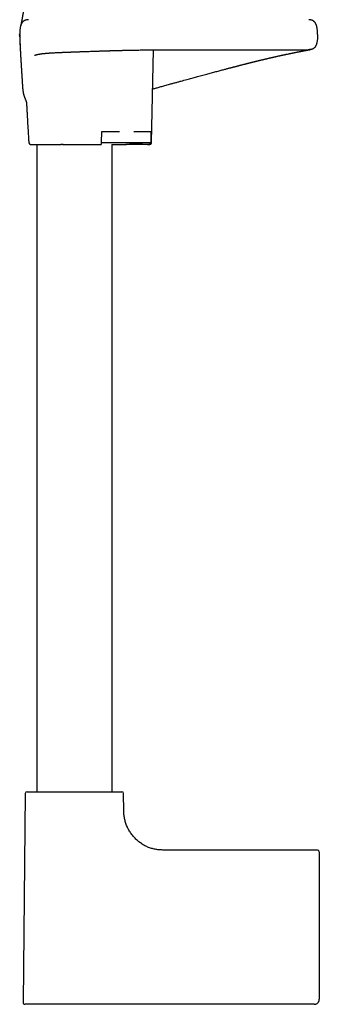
# Model space of a CAD drawing. Header units: millimetres. Extents: x 8 to 891, y 12 to 2136.
# Tile 13 of 21: x 148 to 236, y 1370 to 1657. Entities that reach past the tile are written whole.
import ezdxf

# ---------------------------------------------------------------- set-up
doc = ezdxf.new("R2010")
doc.units = ezdxf.units.MM

msp = doc.modelspace()

# ---------------------------------------------------------------- linework, layer by layer
at = {"color": 7, "linetype": 'Continuous', "lineweight": 30}
for p, q in [((148.48, 1652.76), (148.49, 1652.57)), ((148.48, 1652.76), (148.5, 1652.76)), ((187, 1621.25), (187.6, 1648.33)), ((192.48, 1648.36), (232.77, 1648.36)), ((172.38, 1621.25), (172.51, 1624.55)), ((172.96, 1624.55), (177.68, 1624.55)), ((181.78, 1624.55), (186.49, 1624.55)), ((186.83, 1624.55), (186.83, 1621.25)), ((153.48, 1620.76), (153.48, 1431.95)), ((161.16, 1620.76), (170.51, 1620.76)), ((175.48, 1431.95), (175.48, 1620.76)), ((185.09, 1620.76), (179.48, 1620.76)), ((186.3, 1620.76), (185.09, 1620.76)), ((186.32, 1620.76), (186.3, 1620.76)), ((150.13, 1431.45), (149.49, 1370.47)), ((178.89, 1426.25), (178.84, 1431.45)), ((235.48, 1414.96), (190.3, 1414.96)), ((235.98, 1414.46), (235.98, 1400.43)), ((235.98, 1400.43), (235.98, 1371.46)), ((234.48, 1369.96), (164.48, 1369.96)), ((234.7, 1369.98), (234.7, 1369.98)), ((235.93, 1371.1), (235.93, 1371.1))]:
    msp.add_line(p, q, dxfattribs=at)
at = {"color": 7, "linetype": 'Continuous', "lineweight": 30, "flags": 128}
for points in [[(172.38, 1621.25), (174.78, 1621.25), (177.19, 1621.25), (179.6, 1621.25), (182.01, 1621.25), (184.42, 1621.25), (186.83, 1621.25)], [(175.35, 1620.76), (175.35, 1620.76), (175.37, 1620.76), (175.42, 1620.76), (175.5, 1620.76), (175.6, 1620.76), (175.73, 1620.76), (175.89, 1620.76), (176.09, 1620.76), (176.25, 1620.76), (176.44, 1620.76), (176.64, 1620.76), (176.86, 1620.76), (177.09, 1620.76), (177.33, 1620.76), (177.59, 1620.76), (177.86, 1620.76), (178.05, 1620.76), (178.24, 1620.76), (178.44, 1620.76), (178.64, 1620.76), (178.84, 1620.76), (179.05, 1620.76), (179.26, 1620.76), (179.47, 1620.76), (179.69, 1620.76), (179.91, 1620.77), (180.13, 1620.79), (180.35, 1620.83), (180.65, 1620.88), (180.95, 1620.93), (181.26, 1620.97), (181.57, 1621.01), (181.89, 1621.02), (182.33, 1621.03), (182.79, 1621.01), (183.25, 1620.98), (183.78, 1620.94), (184.31, 1620.88), (184.83, 1620.82), (185.34, 1620.78), (185.84, 1620.76), (186.28, 1620.76), (186.28, 1620.76)]]:
    msp.add_lwpolyline(points, dxfattribs=at)
at = {"color": 7, "linetype": 'Continuous', "lineweight": 30}
for centre, start, end in [((151.65, 1621.26), 183.8822, 270), ((150.63, 1431.45), 90, 179.4), ((178.34, 1431.45), 0.6, 90), ((235.48, 1414.46), 0, 90), ((149.99, 1370.46), 179.4, 270)]:
    msp.add_arc(centre, 0.5, start, end, dxfattribs=at)
for points, knots in [([(150.05, 1663.64), (150.05, 1663.61), (150.04, 1663.54), (150.04, 1663.46), (150.03, 1663.39), (150.03, 1663.32), (150.02, 1663.25), (150.02, 1663.16), (150.01, 1663.07), (150, 1662.98), (150, 1662.9), (149.99, 1662.82), (149.98, 1662.73), (149.97, 1662.64), (149.96, 1662.54), (149.95, 1662.45), (149.95, 1662.37), (149.94, 1662.29), (149.93, 1662.2), (149.92, 1662.11), (149.91, 1662), (149.89, 1661.9), (149.88, 1661.81), (149.87, 1661.72), (149.86, 1661.64), (149.85, 1661.56), (149.84, 1661.48), (149.83, 1661.4), (149.82, 1661.32), (149.81, 1661.25), (149.8, 1661.19), (149.79, 1661.13), (149.79, 1661.06), (149.78, 1660.99), (149.76, 1660.91), (149.75, 1660.83), (149.74, 1660.76), (149.73, 1660.7), (149.73, 1660.65), (149.72, 1660.6), (149.71, 1660.56), (149.71, 1660.51), (149.7, 1660.46), (149.69, 1660.4), (149.68, 1660.33), (149.67, 1660.25), (149.66, 1660.18), (149.65, 1660.12), (149.64, 1660.06), (149.63, 1660.01), (149.62, 1659.96), (149.62, 1659.91), (149.61, 1659.86), (149.6, 1659.79), (149.59, 1659.72), (149.57, 1659.64), (149.56, 1659.57), (149.55, 1659.51), (149.54, 1659.45), (149.53, 1659.4), (149.53, 1659.34), (149.52, 1659.28), (149.5, 1659.22), (149.49, 1659.14), (149.48, 1659.07), (149.47, 1659), (149.46, 1658.92), (149.45, 1658.85), (149.43, 1658.79), (149.42, 1658.72), (149.41, 1658.65), (149.4, 1658.56), (149.38, 1658.45), (149.36, 1658.34), (149.34, 1658.24), (149.33, 1658.16), (149.31, 1658.08), (149.3, 1657.98), (149.28, 1657.88), (149.26, 1657.78), (149.25, 1657.7), (149.23, 1657.63), (149.22, 1657.57), (149.21, 1657.51), (149.2, 1657.45), (149.18, 1657.35), (149.16, 1657.22), (149.13, 1657.07), (149.1, 1656.93), (149.08, 1656.81), (149.06, 1656.69), (149.04, 1656.58), (149.02, 1656.48), (149, 1656.39), (148.98, 1656.29), (148.96, 1656.21), (148.95, 1656.14), (148.94, 1656.09), (148.93, 1656.04), (148.92, 1655.99), (148.91, 1655.96), (148.91, 1655.92), (148.9, 1655.88), (148.89, 1655.84), (148.88, 1655.79), (148.87, 1655.74), (148.86, 1655.69), (148.85, 1655.63), (148.84, 1655.58), (148.83, 1655.53), (148.82, 1655.48), (148.81, 1655.43), (148.8, 1655.4), (148.79, 1655.37), (148.79, 1655.35), (148.79, 1655.34), (148.78, 1655.34), (148.78, 1655.33), (148.78, 1655.33), (148.78, 1655.33), (148.78, 1655.33), (148.78, 1655.33), (148.78, 1655.34), (148.79, 1655.34), (148.79, 1655.35), (148.79, 1655.35), (148.79, 1655.35), (148.79, 1655.35), (148.79, 1655.34), (148.79, 1655.34), (148.79, 1655.34), (148.78, 1655.34), (148.78, 1655.34), (148.78, 1655.34), (148.78, 1655.34), (148.78, 1655.34)], [0, 0, 0, 0, 0.005633, 0.010217, 0.013769, 0.017422, 0.021437, 0.025818, 0.031791, 0.036777, 0.041012, 0.045629, 0.050865, 0.056455, 0.062329, 0.068302, 0.073534, 0.077958, 0.082719, 0.089337, 0.096331, 0.102942, 0.10911, 0.114623, 0.119755, 0.124684, 0.130592, 0.136702, 0.14209, 0.146746, 0.150863, 0.155121, 0.159264, 0.164233, 0.170521, 0.176213, 0.181336, 0.185657, 0.189172, 0.192568, 0.195917, 0.199281, 0.202753, 0.207145, 0.212642, 0.218239, 0.223878, 0.228783, 0.23295, 0.236557, 0.240131, 0.243705, 0.247982, 0.253068, 0.258967, 0.265036, 0.270337, 0.275491, 0.279795, 0.284006, 0.288203, 0.292783, 0.29806, 0.304045, 0.309967, 0.315596, 0.321903, 0.327636, 0.332772, 0.337945, 0.343512, 0.349849, 0.360276, 0.370261, 0.377856, 0.384714, 0.391609, 0.399398, 0.408258, 0.418124, 0.424793, 0.430436, 0.435784, 0.441167, 0.446898, 0.453008, 0.468124, 0.483417, 0.496569, 0.509632, 0.522239, 0.534056, 0.544726, 0.555607, 0.56746, 0.58034, 0.587456, 0.594816, 0.602256, 0.608654, 0.61381, 0.617741, 0.624958, 0.633107, 0.642182, 0.652194, 0.663375, 0.675754, 0.689311, 0.70403, 0.719891, 0.736333, 0.752767, 0.769498, 0.786363, 0.802322, 0.816706, 0.830121, 0.842858, 0.855522, 0.868143, 0.880727, 0.895519, 0.90984, 0.923176, 0.935527, 0.941435, 0.947087, 0.952576, 0.958845, 0.966144, 0.974321, 0.983507, 0.99371, 1, 1, 1, 1]), ([(151.08, 1657.11), (151.05, 1657.11), (150.93, 1657.11), (150.72, 1657.1), (150.46, 1657.05), (150.19, 1656.98), (149.97, 1656.89), (149.78, 1656.79), (149.62, 1656.68), (149.47, 1656.56), (149.34, 1656.43), (149.21, 1656.27), (149.1, 1656.09), (148.99, 1655.9), (148.91, 1655.7), (148.81, 1655.43), (148.71, 1655.09), (148.63, 1654.69), (148.57, 1654.28), (148.53, 1653.91), (148.51, 1653.57), (148.49, 1653.28), (148.49, 1653.01), (148.48, 1652.84), (148.48, 1652.76)], [0, 0, 0, 0, 0.015766, 0.061734, 0.108495, 0.155764, 0.203439, 0.235517, 0.267939, 0.300871, 0.334543, 0.369243, 0.405273, 0.442746, 0.481622, 0.52177, 0.591508, 0.66306, 0.734968, 0.805619, 0.859138, 0.909963, 0.957216, 1, 1, 1, 1]), ([(235.47, 1652.76), (235.47, 1652.84), (235.47, 1653.02), (235.47, 1653.3), (235.45, 1653.59), (235.43, 1653.91), (235.39, 1654.23), (235.35, 1654.55), (235.29, 1654.87), (235.22, 1655.18), (235.14, 1655.46), (235.05, 1655.7), (234.96, 1655.91), (234.86, 1656.1), (234.75, 1656.27), (234.62, 1656.43), (234.48, 1656.57), (234.33, 1656.69), (234.18, 1656.79), (233.99, 1656.89), (233.76, 1656.98), (233.5, 1657.05), (233.23, 1657.1), (233.02, 1657.11), (232.91, 1657.11), (232.88, 1657.11)], [0, 0, 0, 0, 0.04366, 0.091944, 0.143906, 0.198614, 0.255156, 0.311622, 0.368208, 0.424165, 0.478814, 0.518991, 0.55789, 0.595382, 0.631428, 0.666144, 0.699838, 0.732795, 0.765245, 0.797353, 0.845076, 0.892392, 0.939195, 0.985196, 1, 1, 1, 1]), ([(148.49, 1652.13), (148.49, 1652.13), (148.49, 1652.13), (148.49, 1652.14), (148.49, 1652.14), (148.49, 1652.14), (148.49, 1652.15), (148.49, 1652.15), (148.49, 1652.16), (148.49, 1652.16), (148.49, 1652.17), (148.49, 1652.18), (148.49, 1652.18), (148.49, 1652.19), (148.49, 1652.2), (148.49, 1652.21), (148.49, 1652.22), (148.49, 1652.23), (148.49, 1652.24), (148.49, 1652.25), (148.49, 1652.27), (148.49, 1652.28), (148.49, 1652.3), (148.49, 1652.31), (148.49, 1652.33), (148.49, 1652.36), (148.49, 1652.38), (148.49, 1652.4), (148.49, 1652.43), (148.49, 1652.46), (148.49, 1652.49), (148.49, 1652.53), (148.49, 1652.57), (148.48, 1652.61), (148.48, 1652.66), (148.48, 1652.71), (148.48, 1652.74), (148.48, 1652.76)], [0, 0, 0, 0, 0.044616, 0.08729, 0.12802, 0.166808, 0.203653, 0.238555, 0.269684, 0.299085, 0.32676, 0.352708, 0.37693, 0.400732, 0.422593, 0.442512, 0.460489, 0.476525, 0.490621, 0.505314, 0.520275, 0.53577, 0.551799, 0.57297, 0.595006, 0.617906, 0.642161, 0.668281, 0.696268, 0.726122, 0.757842, 0.793076, 0.830359, 0.869693, 0.911077, 0.954513, 1, 1, 1, 1]), ([(148.49, 1652.76), (148.49, 1652.57), (148.5, 1652.21), (148.52, 1651.69), (148.54, 1651.2), (148.56, 1650.73), (148.58, 1650.3), (148.6, 1649.9), (148.62, 1649.53), (148.64, 1649.19), (148.66, 1648.9), (148.68, 1648.73), (148.69, 1648.66)], [0, 0, 0, 0, 0.130836, 0.254501, 0.371188, 0.481128, 0.584574, 0.681812, 0.773177, 0.859064, 0.939946, 1, 1, 1, 1]), ([(148.49, 1652.11), (148.49, 1652.09), (148.49, 1652.01), (148.5, 1651.87), (148.5, 1651.7), (148.51, 1651.54), (148.51, 1651.43), (148.51, 1651.34), (148.52, 1651.27), (148.52, 1651.21), (148.52, 1651.15), (148.52, 1651.11), (148.53, 1651.04), (148.53, 1650.95), (148.53, 1650.85), (148.54, 1650.75), (148.54, 1650.66), (148.55, 1650.58), (148.55, 1650.49), (148.55, 1650.39), (148.56, 1650.29), (148.56, 1650.19), (148.57, 1650.1), (148.57, 1650.01), (148.58, 1649.91), (148.58, 1649.79), (148.59, 1649.65), (148.6, 1649.5), (148.6, 1649.35), (148.61, 1649.2), (148.62, 1649.05), (148.63, 1648.88), (148.64, 1648.71), (148.64, 1648.54), (148.65, 1648.39), (148.66, 1648.28), (148.66, 1648.21), (148.67, 1648.14), (148.67, 1648.06), (148.68, 1647.95), (148.68, 1647.81), (148.69, 1647.65), (148.7, 1647.51), (148.71, 1647.36), (148.72, 1647.21), (148.73, 1647.06), (148.74, 1646.9), (148.75, 1646.73), (148.76, 1646.55), (148.77, 1646.38), (148.78, 1646.21), (148.79, 1646.01), (148.8, 1645.83), (148.81, 1645.68), (148.81, 1645.57), (148.82, 1645.47), (148.83, 1645.36), (148.83, 1645.24), (148.84, 1645.11), (148.85, 1644.99), (148.86, 1644.89), (148.86, 1644.78), (148.87, 1644.67), (148.88, 1644.54), (148.88, 1644.41), (148.89, 1644.26), (148.9, 1644.1), (148.91, 1643.94), (148.92, 1643.8), (148.93, 1643.67), (148.94, 1643.55), (148.94, 1643.44), (148.95, 1643.3), (148.96, 1643.14), (148.97, 1642.98), (148.98, 1642.83), (148.99, 1642.7), (149, 1642.59), (149.01, 1642.46), (149.01, 1642.32), (149.02, 1642.16), (149.04, 1641.98), (149.05, 1641.79), (149.06, 1641.6), (149.07, 1641.43), (149.08, 1641.29), (149.09, 1641.17), (149.1, 1641.07), (149.1, 1640.97), (149.11, 1640.87), (149.12, 1640.76), (149.12, 1640.66), (149.13, 1640.59), (149.13, 1640.54), (149.13, 1640.48), (149.14, 1640.42), (149.14, 1640.36), (149.15, 1640.29), (149.15, 1640.23), (149.15, 1640.16), (149.16, 1640.09), (149.16, 1640.02), (149.17, 1639.96), (149.17, 1639.9), (149.17, 1639.83), (149.18, 1639.75), (149.18, 1639.66), (149.19, 1639.57), (149.2, 1639.47), (149.2, 1639.35), (149.21, 1639.21), (149.22, 1639.08), (149.23, 1638.96), (149.23, 1638.85), (149.24, 1638.76), (149.24, 1638.65), (149.25, 1638.52), (149.26, 1638.37), (149.27, 1638.22), (149.28, 1638.09), (149.29, 1637.96), (149.29, 1637.82), (149.3, 1637.67), (149.31, 1637.52), (149.33, 1637.36), (149.34, 1637.22), (149.35, 1637.09), (149.35, 1637.01), (149.36, 1636.93), (149.37, 1636.86), (149.38, 1636.77), (149.39, 1636.67), (149.4, 1636.58), (149.41, 1636.47), (149.42, 1636.38), (149.43, 1636.28), (149.45, 1636.21), (149.46, 1636.14), (149.47, 1636.08), (149.47, 1636.02), (149.48, 1635.97), (149.49, 1635.91), (149.5, 1635.85), (149.52, 1635.78), (149.53, 1635.7), (149.55, 1635.61), (149.58, 1635.52), (149.6, 1635.42), (149.63, 1635.32), (149.66, 1635.21), (149.69, 1635.11), (149.71, 1635.02), (149.74, 1634.94), (149.76, 1634.86), (149.79, 1634.78), (149.81, 1634.72), (149.83, 1634.67), (149.84, 1634.63), (149.86, 1634.58), (149.88, 1634.53), (149.9, 1634.48), (149.92, 1634.42), (149.94, 1634.36), (149.96, 1634.31), (149.98, 1634.26), (150, 1634.22), (150.01, 1634.18), (150.03, 1634.13), (150.06, 1634.07), (150.08, 1634), (150.11, 1633.93), (150.14, 1633.86), (150.17, 1633.8), (150.19, 1633.74), (150.22, 1633.67), (150.24, 1633.6), (150.27, 1633.53), (150.3, 1633.46), (150.33, 1633.38), (150.36, 1633.3), (150.39, 1633.23), (150.41, 1633.17), (150.43, 1633.11), (150.44, 1633.06), (150.46, 1633.02), (150.47, 1632.97), (150.48, 1632.94), (150.49, 1632.9), (150.5, 1632.88), (150.5, 1632.86), (150.51, 1632.85), (150.51, 1632.85), (150.51, 1632.84), (150.51, 1632.84), (150.51, 1632.84), (150.51, 1632.84)], [0, 0, 0, 0, 0.001094, 0.007181, 0.012675, 0.017491, 0.021575, 0.024543, 0.02699, 0.030986, 0.035143, 0.039487, 0.04482, 0.050431, 0.055727, 0.060685, 0.064885, 0.068435, 0.074205, 0.079365, 0.084529, 0.089908, 0.094232, 0.098513, 0.102948, 0.108138, 0.114153, 0.120391, 0.126086, 0.131617, 0.137327, 0.143263, 0.149379, 0.155504, 0.161305, 0.164387, 0.166864, 0.168912, 0.171385, 0.174403, 0.179704, 0.184752, 0.189341, 0.193973, 0.19898, 0.203715, 0.208165, 0.214035, 0.219701, 0.224471, 0.229507, 0.235222, 0.241979, 0.245903, 0.249168, 0.25187, 0.254915, 0.258522, 0.262475, 0.26608, 0.269222, 0.271958, 0.275467, 0.279032, 0.282701, 0.287011, 0.29211, 0.296649, 0.300961, 0.304689, 0.307835, 0.31078, 0.314963, 0.31962, 0.324465, 0.328703, 0.332293, 0.335318, 0.338857, 0.34273, 0.347259, 0.352415, 0.358162, 0.363767, 0.368496, 0.372491, 0.375793, 0.378474, 0.381156, 0.384423, 0.388234, 0.391546, 0.393898, 0.395448, 0.397708, 0.400439, 0.402712, 0.404898, 0.407965, 0.410803, 0.413112, 0.415745, 0.418316, 0.420235, 0.422034, 0.425263, 0.428392, 0.430526, 0.433293, 0.436736, 0.440821, 0.444769, 0.448215, 0.451184, 0.453754, 0.456369, 0.460564, 0.465044, 0.469598, 0.47333, 0.477071, 0.481442, 0.48566, 0.489744, 0.494384, 0.499638, 0.502881, 0.505447, 0.507409, 0.510521, 0.514505, 0.519154, 0.52422, 0.531052, 0.537746, 0.544061, 0.550288, 0.555844, 0.560687, 0.565318, 0.570212, 0.575372, 0.580993, 0.587195, 0.595817, 0.605366, 0.615846, 0.626765, 0.637121, 0.649473, 0.660866, 0.671301, 0.680777, 0.689686, 0.69836, 0.706795, 0.711414, 0.716018, 0.721147, 0.726935, 0.733389, 0.740325, 0.746744, 0.753028, 0.75849, 0.763169, 0.767839, 0.772777, 0.780624, 0.789071, 0.797655, 0.805976, 0.814032, 0.821831, 0.829883, 0.838844, 0.848723, 0.859525, 0.871257, 0.882883, 0.893614, 0.903441, 0.912356, 0.921789, 0.930919, 0.940362, 0.950134, 0.960319, 0.970733, 0.976147, 0.981331, 0.986688, 0.992556, 0.99892, 1, 1, 1, 1]), ([(235.47, 1652.76), (235.47, 1652.6), (235.47, 1652.28), (235.45, 1651.8), (235.41, 1651.35), (235.36, 1650.94), (235.3, 1650.59), (235.24, 1650.29), (235.17, 1650.02), (235.09, 1649.77), (235, 1649.57), (234.91, 1649.39), (234.82, 1649.25), (234.71, 1649.09), (234.58, 1648.94), (234.41, 1648.8), (234.24, 1648.69), (234.05, 1648.6), (233.86, 1648.52), (233.64, 1648.46), (233.39, 1648.4), (233.11, 1648.37), (232.9, 1648.35), (232.79, 1648.36), (232.77, 1648.36)], [0, 0, 0, 0, 0.081359, 0.161295, 0.238597, 0.312076, 0.367331, 0.418838, 0.466135, 0.509353, 0.548944, 0.57951, 0.608169, 0.635209, 0.673341, 0.709402, 0.744232, 0.778526, 0.812811, 0.847443, 0.894384, 0.941982, 0.98989, 1, 1, 1, 1]), ([(152.86, 1646.72), (152.86, 1646.72), (152.86, 1646.72), (152.87, 1646.72), (152.87, 1646.73), (152.88, 1646.73), (152.89, 1646.74), (152.9, 1646.74), (152.91, 1646.75), (152.93, 1646.76), (152.95, 1646.77), (152.98, 1646.78), (153, 1646.79), (153.02, 1646.79), (153.04, 1646.8), (153.06, 1646.81), (153.09, 1646.82), (153.12, 1646.83), (153.16, 1646.85), (153.2, 1646.86), (153.24, 1646.87), (153.29, 1646.88), (153.35, 1646.9), (153.41, 1646.92), (153.48, 1646.94), (153.54, 1646.95), (153.61, 1646.97), (153.68, 1646.98), (153.75, 1647), (153.82, 1647.01), (153.89, 1647.03), (153.96, 1647.04), (154.02, 1647.05), (154.08, 1647.06), (154.14, 1647.07), (154.19, 1647.08), (154.26, 1647.09), (154.32, 1647.1), (154.4, 1647.12), (154.46, 1647.13), (154.53, 1647.14), (154.58, 1647.14), (154.62, 1647.15), (154.65, 1647.15), (154.68, 1647.16), (154.7, 1647.16), (154.74, 1647.17), (154.78, 1647.17), (154.84, 1647.18), (154.91, 1647.19), (154.99, 1647.2), (155.08, 1647.21), (155.18, 1647.22), (155.27, 1647.23), (155.36, 1647.24), (155.44, 1647.25), (155.52, 1647.26), (155.59, 1647.27), (155.67, 1647.28), (155.75, 1647.28), (155.86, 1647.29), (156, 1647.31), (156.17, 1647.32), (156.34, 1647.34), (156.51, 1647.35), (156.67, 1647.36), (156.85, 1647.38), (157.04, 1647.39), (157.31, 1647.41), (157.69, 1647.43), (158.16, 1647.46), (158.67, 1647.49), (159.06, 1647.51), (159.32, 1647.52), (159.43, 1647.52), (159.53, 1647.53), (159.62, 1647.53), (159.69, 1647.54), (159.75, 1647.54), (159.8, 1647.54), (159.83, 1647.54), (159.87, 1647.54), (159.93, 1647.55), (160.02, 1647.55), (160.13, 1647.56), (160.25, 1647.56), (160.38, 1647.57), (160.51, 1647.57), (160.65, 1647.58), (160.79, 1647.58), (160.93, 1647.59), (161.13, 1647.6), (161.39, 1647.61), (161.79, 1647.62), (162.27, 1647.64), (162.74, 1647.66), (163.11, 1647.68), (163.39, 1647.69), (163.69, 1647.7), (164, 1647.71), (164.34, 1647.72), (164.7, 1647.74), (165.08, 1647.75), (165.49, 1647.76), (165.91, 1647.78), (166.37, 1647.8), (166.85, 1647.81), (167.35, 1647.83), (167.88, 1647.85), (168.48, 1647.87), (169.15, 1647.9), (169.86, 1647.92), (170.56, 1647.94), (171.17, 1647.96), (171.68, 1647.98), (172.1, 1647.99), (172.5, 1648.01), (172.89, 1648.02), (173.21, 1648.03), (173.44, 1648.04), (173.61, 1648.04), (173.78, 1648.05), (173.93, 1648.05), (174.08, 1648.05), (174.23, 1648.06), (174.36, 1648.06), (174.48, 1648.07), (174.56, 1648.07), (174.61, 1648.07), (174.64, 1648.07), (174.66, 1648.07), (174.7, 1648.07), (174.77, 1648.07), (174.85, 1648.08), (174.97, 1648.08), (175.11, 1648.08), (175.28, 1648.09), (175.48, 1648.09), (175.71, 1648.1), (175.97, 1648.11), (176.26, 1648.12), (176.58, 1648.12), (176.93, 1648.13), (177.32, 1648.14), (177.73, 1648.15), (178.17, 1648.17), (178.67, 1648.18), (179.21, 1648.19), (179.81, 1648.2), (180.45, 1648.22), (181.13, 1648.23), (181.83, 1648.25), (182.54, 1648.26), (183.26, 1648.27), (184.01, 1648.29), (184.8, 1648.3), (185.63, 1648.31), (186.49, 1648.32), (187.35, 1648.33), (188.23, 1648.34), (189.1, 1648.34), (190, 1648.35), (190.94, 1648.35), (191.77, 1648.36), (192.29, 1648.36), (192.48, 1648.36)], [0, 0, 0, 0, 0.003755, 0.007299, 0.010837, 0.014377, 0.017943, 0.021541, 0.025321, 0.029557, 0.034257, 0.038472, 0.042239, 0.045487, 0.048319, 0.051431, 0.054957, 0.059558, 0.063975, 0.068064, 0.071835, 0.077183, 0.08267, 0.088196, 0.093633, 0.09925, 0.104367, 0.109818, 0.114969, 0.119663, 0.124085, 0.128777, 0.132648, 0.136284, 0.139554, 0.142706, 0.146387, 0.150632, 0.154609, 0.15838, 0.161863, 0.165056, 0.166884, 0.168485, 0.169855, 0.171069, 0.172593, 0.175049, 0.178118, 0.181592, 0.184963, 0.190003, 0.194707, 0.199063, 0.202994, 0.206539, 0.210017, 0.213497, 0.216978, 0.220467, 0.223982, 0.230461, 0.237696, 0.244718, 0.251203, 0.257538, 0.263975, 0.270852, 0.278172, 0.293503, 0.309173, 0.325152, 0.341378, 0.344605, 0.347842, 0.350887, 0.353486, 0.355637, 0.357314, 0.35856, 0.359379, 0.360154, 0.362026, 0.364525, 0.367649, 0.371399, 0.374711, 0.378387, 0.382158, 0.385896, 0.389601, 0.393273, 0.401796, 0.410134, 0.424563, 0.438402, 0.445235, 0.451964, 0.459016, 0.466491, 0.474389, 0.48271, 0.491453, 0.500619, 0.510208, 0.520221, 0.530656, 0.541514, 0.552794, 0.564282, 0.579592, 0.594309, 0.608433, 0.621964, 0.630415, 0.638617, 0.64657, 0.654176, 0.661305, 0.664631, 0.667842, 0.670937, 0.673917, 0.676782, 0.679532, 0.682166, 0.68447, 0.685945, 0.686858, 0.687232, 0.687623, 0.688267, 0.689494, 0.691155, 0.693249, 0.695976, 0.699201, 0.702924, 0.707146, 0.711866, 0.717265, 0.723197, 0.72966, 0.736655, 0.744182, 0.752241, 0.760832, 0.770896, 0.781604, 0.792956, 0.804952, 0.817593, 0.829644, 0.842228, 0.855344, 0.868995, 0.883178, 0.897896, 0.913147, 0.927597, 0.942496, 0.957844, 0.973642, 0.989891, 1, 1, 1, 1]), ([(192.48, 1638.36), (192.61, 1638.39), (193.06, 1638.51), (193.81, 1638.71), (194.72, 1638.96), (195.6, 1639.2), (196.45, 1639.43), (197.26, 1639.64), (198.02, 1639.85), (198.74, 1640.05), (199.44, 1640.24), (200.12, 1640.42), (200.83, 1640.62), (201.58, 1640.82), (202.35, 1641.03), (203.09, 1641.23), (203.8, 1641.42), (204.48, 1641.61), (205.13, 1641.78), (205.77, 1641.96), (206.41, 1642.13), (207.05, 1642.3), (207.65, 1642.46), (208.18, 1642.6), (208.64, 1642.72), (209.05, 1642.83), (209.44, 1642.93), (209.79, 1643.02), (210.11, 1643.11), (210.38, 1643.18), (210.63, 1643.24), (210.86, 1643.3), (211.04, 1643.35), (211.2, 1643.39), (211.32, 1643.42), (211.44, 1643.45), (211.55, 1643.48), (211.63, 1643.5), (211.67, 1643.51), (211.7, 1643.52), (211.74, 1643.53), (211.8, 1643.55), (211.9, 1643.57), (212.01, 1643.6), (212.14, 1643.63), (212.27, 1643.67), (212.4, 1643.7), (212.53, 1643.73), (212.7, 1643.78), (212.93, 1643.84), (213.2, 1643.91), (213.48, 1643.98), (213.78, 1644.06), (214.11, 1644.14), (214.4, 1644.21), (214.63, 1644.27), (214.8, 1644.31), (214.97, 1644.36), (215.15, 1644.4), (215.33, 1644.45), (215.51, 1644.49), (215.69, 1644.54), (215.84, 1644.58), (215.98, 1644.61), (216.09, 1644.64), (216.18, 1644.66), (216.26, 1644.68), (216.32, 1644.69), (216.37, 1644.71), (216.43, 1644.72), (216.5, 1644.74), (216.62, 1644.77), (216.76, 1644.8), (216.91, 1644.84), (217.11, 1644.89), (217.35, 1644.95), (217.58, 1645.01), (217.78, 1645.05), (217.95, 1645.1), (218.14, 1645.14), (218.34, 1645.19), (218.55, 1645.24), (218.75, 1645.29), (218.94, 1645.34), (219.11, 1645.38), (219.27, 1645.42), (219.41, 1645.45), (219.55, 1645.48), (219.67, 1645.51), (219.79, 1645.54), (219.9, 1645.57), (220.02, 1645.6), (220.14, 1645.62), (220.28, 1645.66), (220.44, 1645.69), (220.61, 1645.74), (220.8, 1645.78), (221, 1645.83), (221.23, 1645.88), (221.46, 1645.94), (221.7, 1645.99), (221.95, 1646.05), (222.16, 1646.1), (222.34, 1646.14), (222.46, 1646.17), (222.55, 1646.19), (222.61, 1646.2), (222.66, 1646.21), (222.71, 1646.22), (222.76, 1646.24), (222.82, 1646.25), (222.89, 1646.27), (222.98, 1646.29), (223.09, 1646.31), (223.21, 1646.34), (223.34, 1646.37), (223.57, 1646.42), (223.88, 1646.49), (224.24, 1646.57), (224.53, 1646.63), (224.76, 1646.68), (224.94, 1646.72), (225.07, 1646.75), (225.15, 1646.77), (225.22, 1646.78), (225.27, 1646.8), (225.33, 1646.81), (225.41, 1646.83), (225.52, 1646.85), (225.64, 1646.88), (225.78, 1646.91), (225.94, 1646.94), (226.1, 1646.98), (226.27, 1647.01), (226.57, 1647.08), (226.85, 1647.13), (227.11, 1647.19), (227.21, 1647.21), (227.3, 1647.23), (227.37, 1647.24), (227.43, 1647.25), (227.47, 1647.26), (227.51, 1647.27), (227.54, 1647.28), (227.58, 1647.29), (227.62, 1647.29), (227.68, 1647.31), (227.76, 1647.32), (227.86, 1647.34), (227.98, 1647.37), (228.12, 1647.4), (228.27, 1647.43), (228.43, 1647.46), (228.6, 1647.49), (228.8, 1647.53), (229.05, 1647.58), (229.34, 1647.64), (229.56, 1647.69), (229.73, 1647.72), (229.84, 1647.74), (229.95, 1647.76), (230.05, 1647.78), (230.15, 1647.8), (230.22, 1647.81), (230.28, 1647.83), (230.33, 1647.84), (230.38, 1647.85), (230.42, 1647.85), (230.47, 1647.86), (230.52, 1647.87), (230.58, 1647.88), (230.65, 1647.9), (230.73, 1647.91), (230.83, 1647.93), (230.94, 1647.95), (231.06, 1647.98), (231.19, 1648), (231.34, 1648.03), (231.49, 1648.06), (231.64, 1648.09), (231.78, 1648.11), (231.91, 1648.14), (232.04, 1648.16), (232.15, 1648.18), (232.25, 1648.2), (232.34, 1648.22), (232.42, 1648.23), (232.5, 1648.25), (232.59, 1648.26), (232.69, 1648.28), (232.8, 1648.3), (232.89, 1648.32), (232.96, 1648.33), (233.01, 1648.34), (233.05, 1648.35), (233.1, 1648.36), (233.15, 1648.37), (233.21, 1648.37), (233.26, 1648.38), (233.3, 1648.39), (233.35, 1648.4), (233.38, 1648.41), (233.41, 1648.41), (233.43, 1648.42), (233.44, 1648.42), (233.44, 1648.42)], [0, 0, 0, 0, 0.006191, 0.021315, 0.035928, 0.050049, 0.063694, 0.076883, 0.088915, 0.100568, 0.111857, 0.122792, 0.133387, 0.146426, 0.158957, 0.171013, 0.182619, 0.193788, 0.204534, 0.214868, 0.2259, 0.236442, 0.246502, 0.25609, 0.263298, 0.270222, 0.276866, 0.283155, 0.288397, 0.293182, 0.297511, 0.301387, 0.304812, 0.307323, 0.309523, 0.311412, 0.313541, 0.31506, 0.31549, 0.315845, 0.316516, 0.317656, 0.319303, 0.321433, 0.323732, 0.326033, 0.328334, 0.330635, 0.332937, 0.337735, 0.342537, 0.347447, 0.352903, 0.358954, 0.365598, 0.368566, 0.371638, 0.374815, 0.378096, 0.381482, 0.384973, 0.38835, 0.391357, 0.393742, 0.395828, 0.397615, 0.399105, 0.400295, 0.401188, 0.401946, 0.403495, 0.405651, 0.408412, 0.411503, 0.414489, 0.420031, 0.425143, 0.428255, 0.431607, 0.43533, 0.439424, 0.44389, 0.44766, 0.451587, 0.455188, 0.458375, 0.461146, 0.464081, 0.466638, 0.469025, 0.471302, 0.473719, 0.476309, 0.47907, 0.482509, 0.486183, 0.490129, 0.494522, 0.499386, 0.504725, 0.509819, 0.515285, 0.521127, 0.524403, 0.527095, 0.529199, 0.530715, 0.531617, 0.532569, 0.533773, 0.535229, 0.536937, 0.538899, 0.541537, 0.544501, 0.547501, 0.55046, 0.560695, 0.570405, 0.576546, 0.582343, 0.587793, 0.590213, 0.592321, 0.594076, 0.595477, 0.596756, 0.598997, 0.601749, 0.605012, 0.608789, 0.61308, 0.617586, 0.622123, 0.626689, 0.643001, 0.646239, 0.649208, 0.651776, 0.653942, 0.655587, 0.656885, 0.657869, 0.658879, 0.660008, 0.661255, 0.662621, 0.665433, 0.668645, 0.672259, 0.676579, 0.681363, 0.686615, 0.692141, 0.697781, 0.707437, 0.717413, 0.727711, 0.731846, 0.73603, 0.740265, 0.744335, 0.747924, 0.75103, 0.753326, 0.755257, 0.756948, 0.758775, 0.760764, 0.762914, 0.765227, 0.767701, 0.771909, 0.776327, 0.780886, 0.785585, 0.792544, 0.799793, 0.807334, 0.815017, 0.822356, 0.830095, 0.837354, 0.844131, 0.850422, 0.856226, 0.861712, 0.867362, 0.873205, 0.882291, 0.891813, 0.901773, 0.906621, 0.91163, 0.91699, 0.922717, 0.928813, 0.936054, 0.943761, 0.951937, 0.960585, 0.96971, 0.979317, 0.989412, 1, 1, 1, 1]), ([(187.35, 1636.87), (187.4, 1636.89), (187.6, 1636.96), (187.95, 1637.07), (188.42, 1637.21), (188.91, 1637.36), (189.45, 1637.52), (190.01, 1637.68), (190.61, 1637.85), (191.25, 1638.02), (191.88, 1638.2), (192.29, 1638.31), (192.48, 1638.36)], [0, 0, 0, 0, 0.032417, 0.117205, 0.207206, 0.304703, 0.408217, 0.518054, 0.634518, 0.757885, 0.888395, 1, 1, 1, 1]), ([(150.48, 1632.95), (150.49, 1632.76), (150.52, 1632.17), (150.57, 1631.21), (150.63, 1630.05), (150.69, 1628.91), (150.76, 1627.8), (150.81, 1626.76), (150.87, 1625.8), (150.92, 1624.91), (150.97, 1624.05), (151.02, 1623.28), (151.06, 1622.61), (151.1, 1622.02), (151.13, 1621.56), (151.15, 1621.3), (151.15, 1621.22)], [0, 0, 0, 0, 0.048834, 0.149141, 0.247999, 0.34502, 0.439817, 0.532003, 0.610659, 0.68673, 0.759951, 0.830059, 0.882789, 0.933305, 0.981482, 1, 1, 1, 1]), ([(151.65, 1620.76), (151.65, 1620.76), (151.65, 1620.76), (151.67, 1620.76), (151.71, 1620.76), (151.78, 1620.76), (151.87, 1620.76), (151.98, 1620.76), (152.12, 1620.76), (152.28, 1620.76), (152.46, 1620.76), (152.67, 1620.76), (152.9, 1620.76), (153.18, 1620.76), (153.49, 1620.76), (153.86, 1620.76), (154.26, 1620.76), (154.69, 1620.76), (155.11, 1620.76), (155.53, 1620.76), (155.94, 1620.76), (156.36, 1620.76), (156.8, 1620.76), (157.25, 1620.76), (157.69, 1620.76), (158.1, 1620.76), (158.5, 1620.76), (158.9, 1620.76), (159.31, 1620.76), (159.72, 1620.76), (160.14, 1620.76), (160.43, 1620.76), (160.57, 1620.76)], [0, 0, 0, 0, 0.014743, 0.0479, 0.080994, 0.114086, 0.147232, 0.180491, 0.215319, 0.250011, 0.284631, 0.319249, 0.353929, 0.38874, 0.431006, 0.473088, 0.515104, 0.557176, 0.599421, 0.633849, 0.668144, 0.70237, 0.736593, 0.770876, 0.805286, 0.833192, 0.861011, 0.888777, 0.916525, 0.944288, 0.972102, 1, 1, 1, 1]), ([(160.55, 1620.76), (160.59, 1620.76), (160.68, 1620.77), (160.82, 1620.77), (160.97, 1620.76), (161.08, 1620.76), (161.13, 1620.76)], [0, 0, 0, 0, 0.207834, 0.440737, 0.703293, 1, 1, 1, 1]), ([(161.16, 1620.76), (161.12, 1620.76), (161.03, 1620.76), (160.89, 1620.76), (160.74, 1620.76), (160.63, 1620.76), (160.57, 1620.76)], [0, 0, 0, 0, 0.251873, 0.500271, 0.748532, 1, 1, 1, 1]), ([(170.51, 1620.76), (170.57, 1620.76), (170.69, 1620.76), (170.9, 1620.76), (171.12, 1620.76), (171.35, 1620.76), (171.58, 1620.76), (171.82, 1620.76), (172.05, 1620.76), (172.19, 1620.76), (172.26, 1620.76)], [0, 0, 0, 0, 0.127982, 0.254801, 0.38049, 0.505258, 0.628545, 0.752383, 0.875967, 1, 1, 1, 1]), ([(172.26, 1620.76), (172.28, 1620.76), (172.31, 1620.77), (172.34, 1620.79), (172.37, 1620.84), (172.39, 1620.9), (172.4, 1620.98), (172.4, 1621.06), (172.39, 1621.15), (172.38, 1621.22), (172.38, 1621.25)], [0, 0, 0, 0, 0.124423, 0.249936, 0.375795, 0.501558, 0.626474, 0.750195, 0.874125, 1, 1, 1, 1]), ([(186.83, 1621.25), (186.82, 1621.22), (186.8, 1621.15), (186.77, 1621.06), (186.72, 1620.97), (186.66, 1620.9), (186.58, 1620.84), (186.5, 1620.79), (186.41, 1620.76), (186.35, 1620.76), (186.32, 1620.76)], [0, 0, 0, 0, 0.1251369, 0.248758, 0.3730103, 0.4989101, 0.6255377, 0.7517267, 0.8769083, 1, 1, 1, 1]), ([(186.5, 1620.76), (186.5, 1620.76), (186.5, 1620.76), (186.49, 1620.76), (186.46, 1620.76), (186.42, 1620.76), (186.38, 1620.76), (186.35, 1620.76), (186.33, 1620.76)], [0, 0, 0, 0, 0.140124, 0.321262, 0.502004, 0.683662, 0.867529, 1, 1, 1, 1]), ([(186.34, 1620.76), (186.36, 1620.76), (186.42, 1620.76), (186.49, 1620.76), (186.52, 1620.76), (186.54, 1620.76)], [0, 0, 0, 0, 0.182692, 0.591191, 1, 1, 1, 1]), ([(186.36, 1620.76), (186.4, 1620.76), (186.49, 1620.76), (186.56, 1620.77), (186.6, 1620.77), (186.62, 1620.77), (186.62, 1620.77), (186.62, 1620.77)], [0, 0, 0, 0, 0.2640983, 0.5319143, 0.7126499, 0.8950679, 1, 1, 1, 1]), ([(186.59, 1620.77), (186.61, 1620.77), (186.65, 1620.78), (186.72, 1620.81), (186.79, 1620.85), (186.86, 1620.9), (186.92, 1620.97), (186.97, 1621.06), (187, 1621.15), (187, 1621.22), (187, 1621.25)], [0, 0, 0, 0, 0.096824, 0.203088, 0.319098, 0.444411, 0.577698, 0.716736, 0.858593, 1, 1, 1, 1]), ([(150.63, 1431.95), (150.63, 1431.95), (150.63, 1431.95), (150.66, 1431.95), (150.7, 1431.95), (150.75, 1431.95), (150.83, 1431.95), (150.92, 1431.95), (151.02, 1431.95), (151.14, 1431.95), (151.28, 1431.95), (151.43, 1431.95), (151.61, 1431.95), (151.81, 1431.95), (152.05, 1431.95), (152.31, 1431.95), (152.59, 1431.95), (152.91, 1431.95), (153.29, 1431.95), (153.72, 1431.95), (154.19, 1431.95), (154.65, 1431.95), (155.1, 1431.95), (155.53, 1431.95), (155.97, 1431.95), (156.43, 1431.95), (156.87, 1431.95), (157.3, 1431.95), (157.7, 1431.95), (158.11, 1431.95), (158.53, 1431.95), (158.95, 1431.95), (159.39, 1431.95), (159.85, 1431.95), (160.33, 1431.95), (160.81, 1431.95), (161.3, 1431.95), (161.78, 1431.95), (162.35, 1431.95), (163, 1431.95), (163.74, 1431.95), (164.39, 1431.95), (164.96, 1431.95), (165.43, 1431.95), (165.9, 1431.95), (166.37, 1431.95), (166.85, 1431.95), (167.32, 1431.95), (167.78, 1431.95), (168.24, 1431.95), (168.69, 1431.95), (169.14, 1431.95), (169.61, 1431.95), (170.1, 1431.95), (170.61, 1431.95), (171.11, 1431.95), (171.59, 1431.95), (172.11, 1431.95), (172.66, 1431.95), (173.22, 1431.95), (173.77, 1431.95), (174.25, 1431.95), (174.68, 1431.95), (175.06, 1431.95), (175.42, 1431.95), (175.76, 1431.95), (176.07, 1431.95), (176.33, 1431.95), (176.57, 1431.95), (176.79, 1431.95), (177, 1431.95), (177.19, 1431.95), (177.37, 1431.95), (177.55, 1431.95), (177.71, 1431.95), (177.85, 1431.95), (177.97, 1431.95), (178.08, 1431.95), (178.18, 1431.95), (178.27, 1431.95), (178.33, 1431.95), (178.34, 1431.95), (178.34, 1431.95)], [0, 0, 0, 0, 0.010886, 0.021752, 0.03261, 0.043473, 0.054354, 0.065669, 0.076535, 0.087387, 0.098239, 0.109103, 0.119992, 0.132873, 0.145725, 0.158568, 0.171424, 0.184313, 0.200752, 0.21715, 0.233552, 0.25, 0.263157, 0.276281, 0.289397, 0.302526, 0.31569, 0.326427, 0.337141, 0.347845, 0.35855, 0.369268, 0.380012, 0.391552, 0.403069, 0.414578, 0.426092, 0.437629, 0.448757, 0.465832, 0.482897, 0.5, 0.510884, 0.521749, 0.532607, 0.543471, 0.554353, 0.565669, 0.576535, 0.587387, 0.598239, 0.609103, 0.619992, 0.632873, 0.645725, 0.658568, 0.671424, 0.684313, 0.700752, 0.71715, 0.733552, 0.75, 0.763157, 0.776281, 0.789397, 0.802526, 0.81569, 0.826427, 0.837141, 0.847845, 0.85855, 0.869268, 0.880012, 0.891552, 0.903069, 0.914578, 0.926092, 0.937629, 0.948759, 0.965835, 0.982899, 1, 1, 1, 1]), ([(190.3, 1414.96), (190.1, 1414.96), (189.71, 1414.97), (189.13, 1415.01), (188.57, 1415.07), (188.03, 1415.17), (187.5, 1415.28), (186.96, 1415.43), (186.41, 1415.61), (185.85, 1415.83), (185.3, 1416.08), (184.78, 1416.36), (184.27, 1416.67), (183.78, 1417.01), (183.31, 1417.37), (182.86, 1417.75), (182.42, 1418.16), (182.01, 1418.58), (181.61, 1419.03), (181.23, 1419.49), (180.88, 1419.98), (180.55, 1420.48), (180.24, 1421.01), (179.96, 1421.55), (179.71, 1422.11), (179.5, 1422.68), (179.32, 1423.25), (179.17, 1423.82), (179.06, 1424.4), (178.97, 1425), (178.91, 1425.62), (178.9, 1426.04), (178.89, 1426.25)], [0, 0, 0, 0, 0.033356, 0.065821, 0.097482, 0.128424, 0.158727, 0.188474, 0.222923, 0.256826, 0.290297, 0.323438, 0.357013, 0.390431, 0.423767, 0.457085, 0.490439, 0.523867, 0.557385, 0.591005, 0.624748, 0.658645, 0.692735, 0.727067, 0.761703, 0.796712, 0.8292, 0.862139, 0.895604, 0.929677, 0.964445, 1, 1, 1, 1]), ([(164.48, 1369.96), (164.38, 1369.96), (164.18, 1369.96), (163.87, 1369.96), (163.56, 1369.96), (163.25, 1369.96), (162.94, 1369.96), (162.63, 1369.96), (162.33, 1369.96), (162.06, 1369.96), (161.83, 1369.96), (161.59, 1369.96), (161.36, 1369.96), (161.12, 1369.96), (160.89, 1369.96), (160.66, 1369.96), (160.38, 1369.96), (160.05, 1369.96), (159.68, 1369.96), (159.31, 1369.96), (158.94, 1369.96), (158.58, 1369.96), (158.21, 1369.96), (157.86, 1369.96), (157.53, 1369.96), (157.23, 1369.96), (156.93, 1369.96), (156.64, 1369.96), (156.35, 1369.96), (156.07, 1369.96), (155.75, 1369.96), (155.39, 1369.96), (155.01, 1369.96), (154.64, 1369.96), (154.27, 1369.96), (153.91, 1369.96), (153.56, 1369.96), (153.21, 1369.96), (152.88, 1369.96), (152.56, 1369.96), (152.26, 1369.96), (151.96, 1369.96), (151.67, 1369.96), (151.38, 1369.96), (151.1, 1369.96), (150.84, 1369.96), (150.62, 1369.96), (150.43, 1369.96), (150.27, 1369.96), (150.15, 1369.96), (150.06, 1369.96), (150, 1369.96), (149.99, 1369.96), (149.99, 1369.96)], [0, 0, 0, 0, 0.01357, 0.027128, 0.040681, 0.054234, 0.067793, 0.081365, 0.096281, 0.106831, 0.117375, 0.127917, 0.138458, 0.149001, 0.15955, 0.170108, 0.180677, 0.197991, 0.215281, 0.232558, 0.249836, 0.267128, 0.284446, 0.303313, 0.318514, 0.333698, 0.348875, 0.364053, 0.379241, 0.394448, 0.409682, 0.431407, 0.453148, 0.474932, 0.497704, 0.520456, 0.543216, 0.566895, 0.590607, 0.614384, 0.638987, 0.663547, 0.6881, 0.718404, 0.748787, 0.7796, 0.81066, 0.841675, 0.873139, 0.904696, 0.936477, 0.968269, 1, 1, 1, 1]), ([(234.48, 1369.96), (234.55, 1369.96), (234.68, 1369.97), (234.87, 1370.01), (235.09, 1370.08), (235.32, 1370.21), (235.55, 1370.39), (235.71, 1370.59), (235.81, 1370.75), (235.88, 1370.9), (235.93, 1371.07), (235.97, 1371.26), (235.98, 1371.4), (235.98, 1371.46)], [0, 0, 0, 0, 0.083495, 0.1667, 0.249942, 0.37516, 0.500628, 0.625664, 0.687954, 0.750062, 0.832858, 0.91621, 1, 1, 1, 1])]:
    msp.add_open_spline(points, degree=3, knots=knots, dxfattribs=at)
for points in [[(172.51, 1624.55), (172.59, 1624.55), (172.76, 1624.55), (172.89, 1624.55), (172.96, 1624.55)], [(186.49, 1624.55), (186.56, 1624.55), (186.68, 1624.55), (186.78, 1624.55), (186.83, 1624.55)]]:
    msp.add_open_spline(points, degree=3, dxfattribs=at)

doc.saveas('drawing.dxf')
